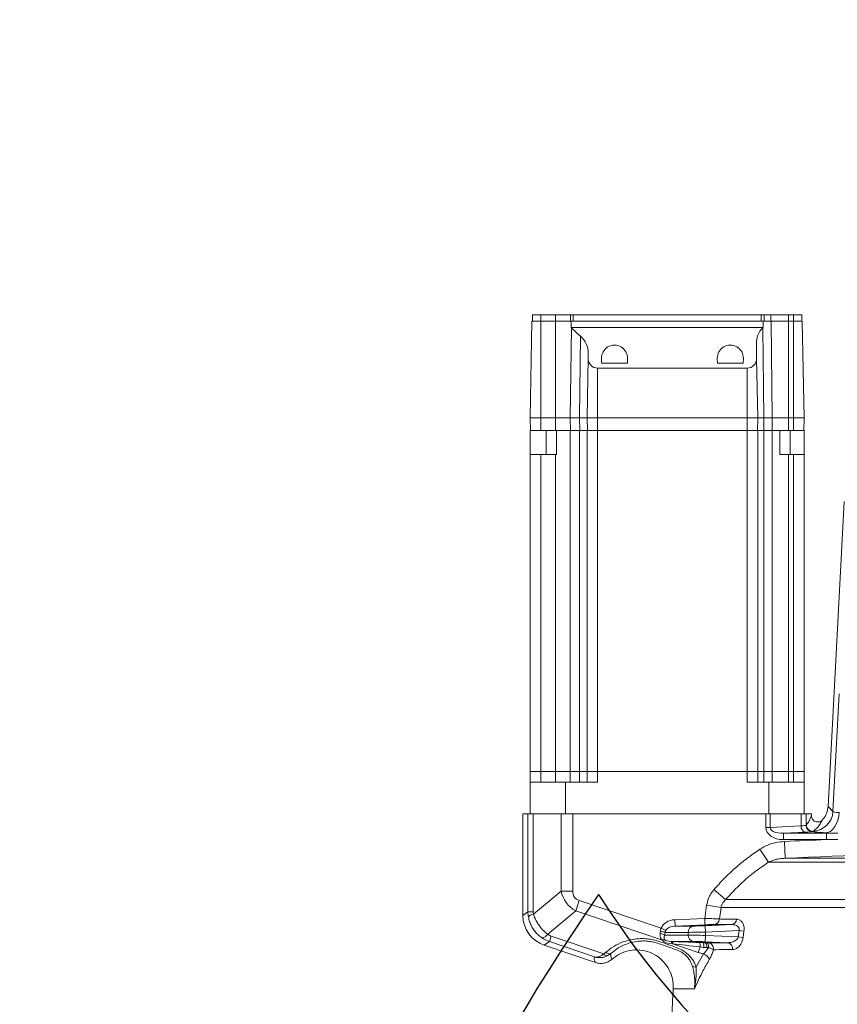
# Model space of a CAD drawing. Header units: millimetres. Extents: x 0 to 16820, y 0 to 11880.
# Tile 9 of 122: x 2093 to 2482, y 6863 to 7331. Entities that reach past the tile are written whole.
import ezdxf

# ---------------------------------------------------------------- set-up
doc = ezdxf.new("R2010")
doc.units = ezdxf.units.MM
doc.header["$LTSCALE"] = 20
doc.linetypes.add('PHANTOM', pattern=[12.7, 6.35, -1.27, 1.27, -1.27, 1.27, -1.27])
doc.styles.add('SLDTEXTSTYLE0', font='TXT', dxfattribs={"width": 0.605})
doc.dimstyles.new('SLDDIMSTYLE0', dxfattribs={"dimtxt": 140, "dimasz": 100, "dimexe": 0, "dimexo": 0.0625, "dimgap": 35, "dimtad": 1, "dimtoh": 1, "dimdec": 0, "dimrnd": 1e-09, "dimzin": 12, "dimdsep": 46, "dimtxsty": 'SLDTEXTSTYLE0', "dimsah": 1, "dimcen": 0.09, "dimadec": 0, "dimazin": 0, "dimtfac": 1, "dimtofl": 0, "dimtmove": 0, "dimatfit": 3, "dimfxl": 1, "dimfrac": 2, "dimtolj": 1, "dimtzin": 12, "dimarcsym": 0})
doc.dimstyles.new('SLDDIMSTYLE1', dxfattribs={"dimtxt": 140, "dimasz": 100, "dimexe": 0, "dimexo": 0.0625, "dimgap": 35, "dimtad": 1, "dimtoh": 1, "dimdec": 1, "dimrnd": 1e-09, "dimzin": 12, "dimdsep": 46, "dimtxsty": 'SLDTEXTSTYLE0', "dimsah": 1, "dimcen": 0.09, "dimadec": 0, "dimazin": 0, "dimtfac": 1, "dimtofl": 0, "dimtmove": 0, "dimatfit": 3, "dimfxl": 1, "dimfrac": 2, "dimtolj": 1, "dimtzin": 12, "dimarcsym": 0})

# ---------------------------------------------------------------- blocks, each defined once
blk = doc.blocks.new('*D9')
at = {"color": 7, "linetype": 'Continuous', "lineweight": 0}
for p, q in [((844.96, 7139.47), (844.96, 4493.51)), ((2545.78, 6319.22), (2545.78, 4493.51)), ((844.96, 4523.51), (2545.78, 4523.51))]:
    blk.add_line(p, q, dxfattribs=at)
for points in [[(844.96, 4523.51), (944.96, 4508.51), (944.96, 4538.51)], [(2545.78, 4523.51), (2445.78, 4538.51), (2445.78, 4508.51)]]:
    blk.add_solid(points, dxfattribs=at)
at = {"color": 7, "linetype": 'Continuous', "lineweight": 0, "insert": (1481.5, 4703.98), "char_height": 140, "attachment_point": 1, "style": 'SLDTEXTSTYLE0'}
blk.add_mtext('1701', dxfattribs=at)
blk = doc.blocks.new('*D10')
at = {"color": 7, "linetype": 'Continuous', "lineweight": 0}
for p, q in [((1517.78, 7139.47), (1517.78, 4774.47)), ((2545.78, 6319.22), (2545.78, 4774.47)), ((1517.78, 4804.47), (2545.78, 4804.47))]:
    blk.add_line(p, q, dxfattribs=at)
for points in [[(1517.78, 4804.47), (1617.78, 4789.47), (1617.78, 4819.47)], [(2545.78, 4804.47), (2445.78, 4819.47), (2445.78, 4789.47)]]:
    blk.add_solid(points, dxfattribs=at)
at = {"color": 7, "linetype": 'Continuous', "lineweight": 0, "insert": (1817.9, 4984.94), "char_height": 140, "attachment_point": 1, "style": 'SLDTEXTSTYLE0'}
blk.add_mtext('1028', dxfattribs=at)

msp = doc.modelspace()

# ---------------------------------------------------------------- linework, layer by layer
at = {"color": 7, "linetype": 'Continuous', "lineweight": 0}
for p, q in [((2336.78, 7190.47), (2336.78, 7187.47)), ((2336.78, 7190.47), (2340.78, 7190.47)), ((2340.78, 7190.47), (2347.78, 7190.47)), ((2347.78, 7190.47), (2354.81, 7190.47)), ((2354.81, 7190.47), (2356.09, 7190.47)), ((2356.09, 7190.47), (2445.45, 7190.47)), ((2445.45, 7190.47), (2446.89, 7190.47)), ((2446.89, 7190.47), (2449.96, 7190.47)), ((2449.96, 7190.47), (2458.41, 7190.47)), ((2458.41, 7190.47), (2460.78, 7190.47)), ((2460.78, 7190.47), (2464.78, 7190.47)), ((2464.78, 7190.47), (2464.78, 7187.47)), ((2336.59, 7187.47), (2335.78, 7141.47)), ((2336.59, 7187.47), (2340.78, 7187.47)), ((2340.78, 7187.47), (2347.72, 7187.47)), ((2347.72, 7187.47), (2355.19, 7187.47)), ((2355.17, 7184.47), (2355.19, 7187.47)), ((2446.4, 7184.47), (2355.17, 7184.47)), ((2355.19, 7187.47), (2446.37, 7187.47)), ((2446.37, 7187.47), (2450.11, 7187.47)), ((2446.37, 7187.47), (2446.4, 7184.47)), ((2450.11, 7187.47), (2458.41, 7187.47)), ((2458.41, 7187.47), (2460.78, 7187.47)), ((2460.78, 7187.47), (2464.98, 7187.47)), ((2464.98, 7187.47), (2465.78, 7141.47)), ((2443.17, 7176.65), (2443.29, 7169.72)), ((2363.28, 7169.72), (2362.78, 7141.47)), ((2363.28, 7169.72), (2363.32, 7172.09)), ((2369.63, 7167.47), (2369.59, 7169.72)), ((2381.97, 7169.72), (2381.93, 7167.47)), ((2424.63, 7167.47), (2424.59, 7169.72)), ((2436.97, 7169.72), (2436.93, 7167.47)), ((2443.29, 7169.72), (2443.78, 7141.47)), ((2438.78, 7165.13), (2367.78, 7165.13)), ((2369.63, 7167.47), (2381.93, 7167.47)), ((2424.63, 7167.47), (2436.93, 7167.47)), ((2335.89, 7135.47), (2335.78, 7141.47)), ((2335.78, 7141.47), (2340.78, 7141.47)), ((2340.78, 7141.47), (2347.72, 7141.47)), ((2347.72, 7141.47), (2354.79, 7141.47)), ((2354.79, 7141.47), (2359.18, 7141.47)), ((2359.18, 7141.47), (2362.78, 7141.47)), ((2362.89, 7135.47), (2362.78, 7141.47)), ((2362.78, 7141.47), (2367.78, 7141.47)), ((2367.78, 7141.47), (2438.78, 7141.47)), ((2438.78, 7141.47), (2443.78, 7141.47)), ((2443.68, 7135.47), (2443.78, 7141.47)), ((2443.78, 7141.47), (2446.72, 7141.47)), ((2446.72, 7141.47), (2450.73, 7141.47)), ((2450.73, 7141.47), (2458.41, 7141.47)), ((2458.41, 7141.47), (2460.78, 7141.47)), ((2460.78, 7141.47), (2465.78, 7141.47)), ((2465.68, 7135.47), (2465.78, 7141.47)), ((2335.78, 7124.07), (2335.78, 7135.47)), ((2335.89, 7135.47), (2335.78, 7135.47)), ((2335.89, 7135.47), (2340.78, 7135.47)), ((2340.78, 7135.47), (2347.72, 7135.47)), ((2347.72, 7135.47), (2354.87, 7135.47)), ((2348.28, 7135.47), (2348.28, 7124.07)), ((2359.18, 7135.47), (2354.79, 7135.47)), ((2354.87, 7135.47), (2359.25, 7135.47)), ((2359.25, 7135.47), (2362.78, 7135.47)), ((2362.78, 6973.47), (2362.78, 7135.47)), ((2362.89, 7135.47), (2367.78, 7135.47)), ((2438.78, 7135.47), (2367.78, 7135.47)), ((2438.78, 7135.47), (2443.68, 7135.47)), ((2443.78, 7135.47), (2446.64, 7135.47)), ((2443.78, 7135.47), (2443.78, 6973.47)), ((2446.64, 7135.47), (2450.65, 7135.47)), ((2450.73, 7135.47), (2446.72, 7135.47)), ((2450.65, 7135.47), (2458.41, 7135.47)), ((2454.28, 7124.07), (2454.28, 7135.47)), ((2458.41, 7135.47), (2460.78, 7135.47)), ((2460.78, 7135.47), (2465.68, 7135.47)), ((2465.78, 7135.47), (2465.68, 7135.47)), ((2465.78, 7135.47), (2465.78, 7124.07)), ((2335.78, 6973.47), (2335.78, 7124.07)), ((2347.72, 7124.07), (2340.78, 7124.07)), ((2348.28, 7124.07), (2347.72, 7124.07)), ((2458.41, 7124.07), (2460.78, 7124.07)), ((2465.78, 7124.07), (2465.78, 6973.47)), ((2484.86, 7101.79), (2477.27, 6956.93)), ((2335.78, 6968.47), (2335.78, 6973.47)), ((2335.78, 6973.47), (2340.78, 6973.47)), ((2340.78, 6973.47), (2347.72, 6973.47)), ((2347.72, 6973.47), (2354.79, 6973.47)), ((2354.79, 6973.47), (2359.18, 6973.47)), ((2359.18, 6973.47), (2362.78, 6973.47)), ((2362.78, 6968.47), (2362.78, 6973.47)), ((2362.78, 6973.47), (2367.78, 6973.47)), ((2367.78, 6973.47), (2438.78, 6973.47)), ((2438.78, 6973.47), (2443.78, 6973.47)), ((2443.78, 6973.47), (2443.78, 6968.47)), ((2443.78, 6973.47), (2446.72, 6973.47)), ((2446.72, 6973.47), (2450.73, 6973.47)), ((2450.73, 6973.47), (2458.41, 6973.47)), ((2458.41, 6973.47), (2460.78, 6973.47)), ((2460.78, 6973.47), (2465.78, 6973.47)), ((2465.78, 6973.47), (2465.78, 6968.47)), ((2335.78, 6968.47), (2335.78, 6953.47)), ((2352.45, 6968.47), (2335.78, 6968.47)), ((2352.45, 6953.47), (2352.45, 6968.47)), ((2352.45, 6968.47), (2367.78, 6968.47)), ((2438.78, 6968.47), (2449.12, 6968.47)), ((2449.12, 6968.47), (2449.12, 6953.47)), ((2465.78, 6968.47), (2449.12, 6968.47)), ((2465.78, 6953.47), (2465.78, 6968.47)), ((2332.28, 6953.47), (2332.28, 6905.2)), ((2332.28, 6953.47), (2334.69, 6953.47)), ((2337.17, 6953.47), (2334.69, 6953.47)), ((2342.88, 6953.47), (2337.17, 6953.47)), ((2347.25, 6953.47), (2342.88, 6953.47)), ((2350.43, 6953.47), (2347.25, 6953.47)), ((2355.93, 6953.47), (2350.43, 6953.47)), ((2447.63, 6953.47), (2355.93, 6953.47)), ((2449.69, 6953.47), (2447.63, 6953.47)), ((2454.32, 6953.47), (2449.69, 6953.47)), ((2458.69, 6953.47), (2454.32, 6953.47)), ((2464.4, 6953.47), (2458.69, 6953.47)), ((2466.88, 6953.47), (2464.4, 6953.47)), ((2466.88, 6953.47), (2469.28, 6953.47)), ((2469.28, 6952.55), (2469.28, 6953.47)), ((2342.45, 6891.02), (2366.75, 6882.78))]:
    msp.add_line(p, q, dxfattribs=at)
at = {"color": 8, "linetype": 'Continuous', "lineweight": 0}
for p, q in [((2340.78, 7190.47), (2340.78, 7187.47)), ((2347.78, 7190.47), (2347.78, 7187.47)), ((2354.81, 7190.47), (2354.81, 7187.47)), ((2356.09, 7190.47), (2356.09, 7187.47)), ((2445.45, 7190.47), (2445.45, 7187.47)), ((2446.89, 7190.47), (2446.89, 7187.47)), ((2449.96, 7190.47), (2449.96, 7187.47)), ((2458.41, 7190.47), (2458.41, 7187.47)), ((2460.78, 7190.47), (2460.78, 7187.47)), ((2340.78, 7187.47), (2340.78, 7141.47)), ((2347.72, 7187.47), (2347.72, 7141.47)), ((2355.32, 7184.31), (2354.79, 7141.47)), ((2446.19, 7184.25), (2446.72, 7141.47)), ((2450.11, 7187.47), (2450.73, 7141.47)), ((2458.41, 7187.47), (2458.41, 7141.47)), ((2460.78, 7187.47), (2460.78, 7141.47)), ((2359.62, 7180.29), (2359.18, 7141.47)), ((2367.78, 7165.13), (2367.78, 7141.47)), ((2438.78, 7165.13), (2438.78, 7141.47)), ((2340.78, 7135.47), (2340.78, 7141.47)), ((2347.72, 7135.47), (2347.72, 7141.47)), ((2354.87, 7135.47), (2354.79, 7141.47)), ((2359.25, 7135.47), (2359.18, 7141.47)), ((2367.78, 7135.47), (2367.78, 7141.47)), ((2438.78, 7135.47), (2438.78, 7141.47)), ((2446.64, 7135.47), (2446.72, 7141.47)), ((2450.65, 7135.47), (2450.73, 7141.47)), ((2458.41, 7135.47), (2458.41, 7141.47)), ((2460.78, 7135.47), (2460.78, 7141.47)), ((2343.28, 7135.47), (2343.28, 7124.07)), ((2354.79, 7135.47), (2354.79, 6973.47)), ((2359.18, 6973.47), (2359.18, 7135.47)), ((2367.78, 7135.47), (2367.78, 6973.47)), ((2438.78, 6973.47), (2438.78, 7135.47)), ((2446.72, 7135.47), (2446.72, 6973.47)), ((2450.73, 6973.47), (2450.73, 7135.47)), ((2459.28, 7124.07), (2459.28, 7135.47)), ((2340.78, 7124.07), (2340.78, 6973.47)), ((2347.72, 6973.47), (2347.72, 7124.07)), ((2458.41, 7124.07), (2458.41, 6973.47)), ((2460.78, 6973.47), (2460.78, 7124.07)), ((2479.53, 6954.55), (2482.45, 7010.35)), ((2340.78, 6973.47), (2340.78, 6968.47)), ((2347.72, 6968.47), (2347.72, 6973.47)), ((2354.79, 6973.47), (2354.79, 6968.47)), ((2359.18, 6968.47), (2359.18, 6973.47)), ((2367.78, 6973.47), (2367.78, 6968.47)), ((2438.78, 6968.47), (2438.78, 6973.47)), ((2446.72, 6973.47), (2446.72, 6968.47)), ((2450.73, 6968.47), (2450.73, 6973.47)), ((2458.41, 6973.47), (2458.41, 6968.47)), ((2460.78, 6968.47), (2460.78, 6973.47)), ((2477.27, 6956.93), (2479.53, 6954.55)), ((2334.69, 6906.93), (2334.69, 6953.47)), ((2337.17, 6953.47), (2337.17, 6906.93)), ((2350.43, 6916.75), (2350.43, 6953.47)), ((2355.93, 6953.47), (2355.93, 6916.75)), ((2447.63, 6946.94), (2447.63, 6953.47)), ((2449.69, 6953.47), (2449.69, 6946.94)), ((2464.4, 6947.67), (2464.4, 6953.47)), ((2466.88, 6953.47), (2466.88, 6948.07)), ((2449.69, 6946.94), (2447.63, 6946.94)), ((2449.69, 6946.94), (2464.4, 6947.67)), ((2466.46, 6944.68), (2456.01, 6944.16)), ((2466.77, 6947.99), (2466.88, 6948.07)), ((2466.88, 6948.07), (2466.9, 6948.09)), ((2470.01, 6945.07), (2469.72, 6944.99)), ((2470.04, 6945.1), (2470.01, 6945.07)), ((2456.01, 6944.16), (2476.49, 6944.16)), ((2456.01, 6944.16), (2456.01, 6941.16)), ((2476.49, 6941.16), (2456.01, 6941.16)), ((2456.49, 6940.29), (2456.88, 6932.31)), ((2481.88, 6944.16), (2476.15, 6944.4)), ((2476.49, 6944.16), (2481.88, 6944.16)), ((2476.49, 6944.16), (2476.49, 6941.16)), ((2481.87, 6941.21), (2476.49, 6941.16)), ((2444.85, 6936.66), (2448.96, 6930.49)), ((2456.88, 6932.31), (2634.69, 6932.31)), ((2642.61, 6930.49), (2448.96, 6930.49)), ((2337.27, 6905.76), (2350.43, 6916.75)), ((2355.93, 6916.75), (2350.43, 6916.75)), ((2423, 6917.4), (2428.52, 6912.66)), ((2359.03, 6912.23), (2357.37, 6907.31)), ((2359.03, 6912.23), (2397.91, 6899.05)), ((2428.52, 6912.66), (2538.26, 6912.66)), ((2357.37, 6907.31), (2344.08, 6896.22)), ((2398.51, 6893.36), (2357.37, 6907.31)), ((2418.62, 6903.72), (2419.54, 6910.03)), ((2419.54, 6910.03), (2426.39, 6908.97)), ((2426.39, 6908.97), (2425.58, 6903.47)), ((2537.11, 6908.97), (2426.39, 6908.97)), ((2332.28, 6905.2), (2334.69, 6906.93)), ((2334.69, 6906.93), (2337.17, 6906.93)), ((2404.46, 6903.11), (2418.62, 6903.72)), ((2404.46, 6903.11), (2404.59, 6900.11)), ((2418.62, 6903.72), (2418.75, 6900.72)), ((2397.91, 6899.05), (2400.23, 6898.08)), ((2400.23, 6898.08), (2399.85, 6897.12)), ((2418.75, 6900.72), (2404.59, 6900.11)), ((2404.59, 6900.11), (2413.13, 6900.11)), ((2418.86, 6900.27), (2431.45, 6900.81)), ((2418.99, 6897.28), (2418.86, 6900.27)), ((2434.96, 6897.96), (2418.99, 6897.28)), ((2434.55, 6894.99), (2434.96, 6897.96)), ((2434.96, 6897.96), (2437.28, 6897.63)), ((2344.84, 6892.73), (2345.74, 6895.38)), ((2345.74, 6895.38), (2370.67, 6886.93)), ((2399.62, 6895.81), (2410.8, 6895.81)), ((2410.8, 6897.12), (2399.85, 6897.12)), ((2410.8, 6895.81), (2410.8, 6897.12)), ((2418.86, 6892.66), (2418.99, 6895.66)), ((2418.99, 6897.28), (2418.99, 6895.66)), ((2418.99, 6895.66), (2434.55, 6894.99)), ((2434.55, 6894.99), (2436.87, 6894.67)), ((2437.28, 6897.63), (2436.87, 6894.67)), ((2344.84, 6892.73), (2342.45, 6891.02)), ((2366.31, 6885.46), (2344.84, 6892.73)), ((2402.68, 6892.82), (2403.06, 6892.8)), ((2413.13, 6892.82), (2402.68, 6892.82)), ((2403.55, 6891.65), (2403.18, 6891.67)), ((2415.52, 6887.59), (2403.55, 6891.65)), ((2416.4, 6890.18), (2415.52, 6887.59)), ((2429.5, 6892.2), (2418.86, 6892.66)), ((2418.92, 6892.2), (2419.65, 6892.18)), ((2420.47, 6889.92), (2419.6, 6889.91)), ((2370.67, 6886.93), (2371.67, 6887.64)), ((2414.56, 6880.69), (2418.11, 6886.99)), ((2418.11, 6886.99), (2415.52, 6887.59)), ((2413.74, 6870.26), (2412.49, 6870.26))]:
    msp.add_line(p, q, dxfattribs=at)
at = {"color": 8, "linetype": 'Continuous', "lineweight": 0, "flags": 128}
for points in [[(2476.15, 6944.4), (2477.33, 6944.65), (2478.46, 6945.24), (2479.51, 6946.15), (2480.45, 6947.35), (2481.23, 6948.79), (2481.84, 6950.43), (2482.25, 6952.2), (2482.45, 6954.06)], [(2419.65, 6892.18), (2419.8, 6892.12), (2419.94, 6891.98), (2420.07, 6891.78), (2420.19, 6891.51), (2420.29, 6891.18), (2420.38, 6890.8), (2420.44, 6890.38), (2420.47, 6889.92)]]:
    msp.add_lwpolyline(points, dxfattribs=at)
at = {"color": 7, "linetype": 'Continuous', "lineweight": 30}
for centre, radius, start, end in [((2720.78, 7139.47), 1875.82, 300, 180), ((2720.78, 7139.47), 417.89, 212.4693, 92.4693), ((3170.78, 6360.04), 975.82, 145.3311, 300)]:
    msp.add_arc(centre, radius, start, end, dxfattribs=at)
at = {"color": 7, "linetype": 'PHANTOM', "lineweight": 30}
msp.add_arc((2720.78, 7139.47), 1203.01, 352.93959, 127.06041, dxfattribs=at)
at = {"color": 8, "linetype": 'Continuous', "lineweight": 0}
for centre, radius, start, end in [((2469.52, 6955.1), 10.02, 272.9757, 356.8267), ((2467.18, 6947.38), 2.8, 174.0102, 255.1468), ((2469.78, 6948), 3.01, 180.2085, 268.9766), ((2469.89, 6948.08), 3.01, 180.2092, 272.2581), ((2469.91, 6948.1), 3.01, 180.2075, 272.6098), ((2545.78, 5110.97), 1831.51, 92.1684, 92.7946), ((2545.78, 5110.97), 1823.51, 87.2054, 92.7946), ((2337.94, 6901.8), 4.02, 99.6012, 139.1397), ((2422.79, 6903.61), 2.79, 277.1106, 357.1112), ((2431.01, 6903.48), 2.71, 279.3058, 359.1311), ((2413.59, 6897.35), 2.81, 99.5894, 184.6914), ((2340.74, 6898.56), 4.08, 277.5193, 324.8672), ((2396.06, 6889.96), 6.85, 58.7166, 78.3029), ((2396.32, 6886.8), 10.91, 71.1261, 83.44), ((2399.78, 6890.9), 2.78, 93.7963, 117.3213), ((2413.59, 6895.58), 2.81, 175.3086, 260.4106), ((2401.77, 6891.74), 1.41, 356.9444, 49.723), ((2402.14, 6891.73), 1.41, 356.9444, 49.723), ((2410.66, 6890.79), 5.77, 353.8977, 15.1571), ((2414.8, 6890.5), 3.43, 351.2306, 30.6171), ((2416.94, 6890.36), 2.7, 350.5326, 42.969), ((2419.91, 6889.29), 2.9, 352.0601, 82.2366), ((2428.97, 6889.4), 2.86, 350.5428, 79.3843), ((2372.28, 6888.03), 1.95, 214.2686, 282.231), ((2415.97, 6882.23), 5.22, 22.0861, 65.7835), ((2414.19, 6883.47), 2.81, 239.6775, 277.5821)]:
    msp.add_arc(centre, radius, start, end, dxfattribs=at)
at = {"color": 7, "linetype": 'Continuous', "lineweight": 0}
msp.add_arc((2930.05, 6839.47), 527.27, 176.6516, 179.7675, dxfattribs=at)
for centre, major_axis, ratio, start_param, end_param in [((2347.72, 7176.9), (0, 10.62), 0.999848, 5.484737, 5.50538), ((2400.78, 7228.61), (0, 63.48), 0.999848, 2.343145, 2.435847), ((2453.78, 7176.83), (0, 10.62), 0.999848, 0.797188, 1.588252), ((2400.78, 7228.61), (0, 63.48), 0.999848, 3.938781, 3.943453), ((2352.78, 7172.27), (0, 10.54), 0.999848, 4.694933, 5.57744), ((2375.78, 7169.82), (0, 6.19), 0.999848, 4.694933, 7.871438), ((2430.78, 7169.82), (0, 6.19), 0.999848, 4.694933, 7.871438), ((2367.78, 7169.64), (0, 4.51), 0.999848, 1.55334, 3.141593), ((2438.78, 7169.64), (0, 4.51), 0.999848, 3.141593, 4.729845), ((2347.3, 6905.23), (-12.22, -8.76), 0.997927, 5.662183, 6.904188)]:
    msp.add_ellipse(centre, major_axis=major_axis, ratio=ratio, start_param=start_param, end_param=end_param, dxfattribs=at)
at = {"color": 8, "linetype": 'Continuous', "lineweight": 0}
for centre, major_axis, ratio, start_param, end_param in [((2456.34, 6947.17), (-8.71, -0.43), 0.687907, 6.248987, 7.781811), ((2456.34, 6947.17), (6.65, 0.33), 0.45056, 3.107394, 4.640218), ((2458.89, 6948.09), (8, 0), 0.072061, 5.471607, 6.107042), ((2458.89, 6945.09), (11, 0), 0.052408, 5.471607, 6.107042), ((2366.1, 6921.22), (12.74, 10.64), 0.90366, 2.68468, 3.486787), ((2366.1, 6921.22), (9.13, 7.62), 0.588785, 2.68468, 3.486787), ((2350.05, 6907.2), (14.65, 4.77), 0.970812, 2.836737, 3.004209), ((2344.54, 6907.2), (7.02, 2.4), 0.937593, 2.831091, 2.998563), ((2404.84, 6897.12), (7.32, 0), 0.819152, 1.623156, 2.813987), ((2404.84, 6897.12), (4.87, 0), 0.616372, 1.623156, 2.813987), ((2418.86, 6900.48), (7, 0.3), 0.030005, 3.751169, 4.7111), ((2350, 6907.17), (9.18, 12.32), 0.973822, 3.179596, 3.446742), ((2348.33, 6902.25), (4.51, 5.85), 0.943663, 3.18693, 3.454076), ((2389.81, 6901.79), (-5.64, 8.43), 0.632202, 3.717611, 3.840437), ((2407.85, 6897.66), (9.84, 3.42), 0.500886, 3.333233, 4.053573), ((2407.22, 6895.81), (7.81, 1.78), 0.308783, 3.302696, 4.023036), ((2392.27, 6901.79), (-2.72, 11.79), 0.611206, 4.045831, 4.168657), ((2418.99, 6897.49), (10, 0.3), 0.021023, 3.751826, 4.711757), ((2418.99, 6895.45), (10, -0.3), 0.021023, 1.571428, 2.531359), ((2429.37, 6891.42), (39.25, -1.69), 0.008406, 1.912626, 2.306167), ((2429.25, 6888.43), (38.29, -4.53), 0.006348, 1.913731, 2.307272), ((2418.86, 6892.45), (7, -0.3), 0.030005, 1.572086, 2.532017)]:
    msp.add_ellipse(centre, major_axis=major_axis, ratio=ratio, start_param=start_param, end_param=end_param, dxfattribs=at)
at = {"color": 7, "linetype": 'Continuous', "lineweight": 0}
for centre, major_axis in [((2418.78, 6900.48), (3.45, 0.15)), ((2418.78, 6892.45), (3.45, -0.15))]:
    msp.add_ellipse(centre, major_axis=major_axis, ratio=0.030005, dxfattribs=at)
for points, knots in [([(2348.28, 7135.47), (2348.27, 7135.47), (2348.26, 7135.47), (2347.9, 7135.47), (2347.89, 7135.47)], [0, 0, 0, 0, 0.990519, 1, 1, 1, 1]), ([(2474.41, 6950.44), (2474.52, 6950.56), (2475.41, 6951.49), (2476.76, 6953.58), (2477.1, 6955.81), (2477.27, 6956.93)], [0, 0, 0, 0, 0.0698354, 0.5349322, 1, 1, 1, 1]), ([(2469.28, 6952.55), (2469.32, 6952.21), (2469.38, 6951.53), (2469.9, 6950.63), (2470.65, 6949.95), (2471.59, 6949.56), (2472.61, 6949.5), (2473.62, 6949.78), (2474.15, 6950.22), (2474.41, 6950.44)], [0, 0, 0, 0, 0.14578, 0.287377, 0.428189, 0.569398, 0.712039, 0.856048, 1, 1, 1, 1]), ([(2431.45, 6900.81), (2429.98, 6900.81), (2427.04, 6900.81), (2424.44, 6900.83), (2423.14, 6900.84)], [0, 0, 0, 0, 0.499276, 1, 1, 1, 1]), ([(2393.39, 6892.66), (2392.55, 6892.79), (2390.73, 6893.07), (2387.75, 6893.02), (2384.55, 6892.57), (2381.01, 6891.51), (2377.43, 6889.8), (2375.34, 6888.1), (2374.27, 6887.24)], [0, 0, 0, 0, 0.109174, 0.23809, 0.395475, 0.557174, 0.775275, 1, 1, 1, 1]), ([(2374.6, 6884.37), (2375.76, 6885.26), (2378.07, 6887.03), (2382.22, 6888.5), (2386.72, 6888.98), (2391.34, 6888.25), (2395.66, 6886.26), (2399.25, 6883.26), (2401.91, 6879.45), (2403.59, 6875.01), (2403.65, 6871.86), (2403.68, 6870.26)], [0, 0, 0, 0, 0.106053, 0.211139, 0.316446, 0.433811, 0.548035, 0.659956, 0.771428, 0.884033, 1, 1, 1, 1]), ([(2366.75, 6882.78), (2367.41, 6882.61), (2368.77, 6882.26), (2370.83, 6882.43), (2372.87, 6883.07), (2373.99, 6883.92), (2374.6, 6884.37)], [0, 0, 0, 0, 0.245609, 0.499741, 0.730113, 1, 1, 1, 1]), ([(2374.27, 6887.24), (2374.27, 6887.24), (2373.8, 6886.81), (2373.25, 6886.47), (2372.69, 6886.12)], [0, 0, 0, 0, 0.000029, 1, 1, 1, 1]), ([(2403.68, 6870.26), (2403.77, 6870.26), (2403.95, 6870.26), (2405.38, 6870.26), (2407.43, 6870.26), (2409.84, 6870.26), (2411.61, 6870.26), (2412.49, 6870.26)], [0, 0, 0, 0, 0.227482, 0.454963, 0.682445, 0.841222, 1, 1, 1, 1])]:
    msp.add_open_spline(points, degree=3, knots=knots, dxfattribs=at)
for points in [[(2354.79, 7135.47), (2353.84, 7135.47), (2351.94, 7135.47), (2349.5, 7135.47), (2348.28, 7135.47)], [(2362.78, 7135.47), (2362.74, 7135.47), (2362.65, 7135.47), (2361.9, 7135.47), (2360.78, 7135.47), (2359.72, 7135.47), (2359.18, 7135.47)], [(2367.78, 7135.47), (2367.13, 7135.47), (2365.82, 7135.47), (2364.17, 7135.47), (2363.01, 7135.47), (2362.86, 7135.47), (2362.78, 7135.47)], [(2443.78, 7135.47), (2443.71, 7135.47), (2443.56, 7135.47), (2442.4, 7135.47), (2440.75, 7135.47), (2439.44, 7135.47), (2438.78, 7135.47)], [(2446.72, 7135.47), (2446.28, 7135.47), (2445.4, 7135.47), (2444.49, 7135.47), (2443.89, 7135.47), (2443.82, 7135.47), (2443.78, 7135.47)], [(2454.28, 7135.47), (2453.61, 7135.47), (2452.28, 7135.47), (2451.24, 7135.47), (2450.73, 7135.47)], [(2340.78, 7124.07), (2340.13, 7124.07), (2338.82, 7124.07), (2337.17, 7124.07), (2336.01, 7124.07), (2335.86, 7124.07), (2335.78, 7124.07)], [(2458.41, 7124.07), (2457.7, 7124.07), (2456.28, 7124.07), (2454.95, 7124.07), (2454.28, 7124.07)], [(2460.78, 7124.07), (2461.44, 7124.07), (2462.75, 7124.07), (2464.4, 7124.07), (2465.56, 7124.07), (2465.71, 7124.07), (2465.78, 7124.07)]]:
    msp.add_open_spline(points, degree=3, dxfattribs=at)
at = {"color": 8, "linetype": 'Continuous', "lineweight": 0}
for points, knots in [([(2479.53, 6954.55), (2479.53, 6954.55), (2479.56, 6954.46), (2479.86, 6954.29), (2480.93, 6954.13), (2481.99, 6954.07), (2482.45, 6954.06), (2482.45, 6954.06)], [0, 0, 0, 0, 0.000009, 0.330497, 0.732231, 0.999991, 1, 1, 1, 1]), ([(2466.9, 6948.09), (2467.28, 6948.57), (2467.9, 6949.36), (2468.69, 6950.92), (2469.11, 6952.07), (2469.28, 6952.55)], [0, 0, 0, 0, 0.471417, 0.777444, 1, 1, 1, 1]), ([(2474.41, 6950.44), (2474.39, 6950.41), (2474.07, 6949.75), (2473.31, 6948.4), (2471.87, 6946.46), (2470.73, 6945.61), (2470.04, 6945.1)], [0, 0, 0, 0, 0.0102448, 0.2220392, 0.528495, 1, 1, 1, 1]), ([(2476.15, 6944.4), (2475.16, 6944.45), (2473.44, 6944.53), (2471.62, 6944.68), (2470.35, 6944.83), (2469.93, 6944.94), (2469.72, 6944.99)], [0, 0, 0, 0, 0.302259, 0.526351, 0.756941, 1, 1, 1, 1]), ([(2444.85, 6936.66), (2446.06, 6937.36), (2448.44, 6938.73), (2452.41, 6939.9), (2455.12, 6940.16), (2456.49, 6940.29)], [0, 0, 0, 0, 0.339894, 0.665183, 1, 1, 1, 1]), ([(2423, 6917.4), (2424.61, 6919.19), (2427.82, 6922.79), (2433.14, 6927.76), (2438.79, 6932.45), (2442.83, 6935.25), (2444.85, 6936.66)], [0, 0, 0, 0, 0.247026, 0.495246, 0.747043, 1, 1, 1, 1]), ([(2456.88, 6932.31), (2455.97, 6932.25), (2454.13, 6932.13), (2451.45, 6931.57), (2449.78, 6930.84), (2448.96, 6930.49)], [0, 0, 0, 0, 0.336102, 0.676824, 1, 1, 1, 1]), ([(2448.96, 6930.49), (2446.77, 6928.97), (2442.36, 6925.93), (2435.4, 6920.08), (2431.05, 6915.38), (2428.52, 6912.66)], [0, 0, 0, 0, 0.294287, 0.590431, 1, 1, 1, 1]), ([(2419.54, 6910.03), (2419.78, 6911.08), (2420.2, 6912.94), (2421.46, 6915.42), (2422.48, 6916.73), (2423, 6917.4)], [0, 0, 0, 0, 0.393396, 0.692534, 1, 1, 1, 1]), ([(2428.52, 6912.66), (2427.91, 6911.99), (2426.92, 6910.93), (2426.53, 6909.51), (2426.39, 6908.97)], [0, 0, 0, 0, 0.62074, 1, 1, 1, 1]), ([(2341.28, 6894.52), (2340.56, 6895.07), (2339.23, 6896.08), (2337.62, 6897.97), (2336.37, 6899.96), (2335.41, 6902.13), (2335.07, 6903.66), (2334.9, 6904.43)], [0, 0, 0, 0, 0.223948, 0.41575, 0.612585, 0.803837, 1, 1, 1, 1]), ([(2337.27, 6905.76), (2337.51, 6905.07), (2338, 6903.66), (2339.1, 6901.63), (2340.44, 6899.7), (2342.09, 6897.83), (2343.39, 6896.78), (2344.08, 6896.22)], [0, 0, 0, 0, 0.188898, 0.382472, 0.574977, 0.772519, 1, 1, 1, 1]), ([(2418.62, 6903.72), (2419.53, 6903.69), (2421.35, 6903.65), (2423.88, 6903.56), (2425, 6903.5), (2425.58, 6903.47)], [0, 0, 0, 0, 0.325997, 0.653052, 1, 1, 1, 1]), ([(2425.58, 6903.47), (2426.61, 6903.46), (2429.14, 6903.44), (2432.01, 6903.44), (2433.72, 6903.44)], [0, 0, 0, 0, 0.4041537, 1, 1, 1, 1]), ([(2433.72, 6903.44), (2434.31, 6903.35), (2435.33, 6903.19), (2436.49, 6902.01), (2437.16, 6900.57), (2437.41, 6899.04), (2437.31, 6898.03), (2437.28, 6897.63)], [0, 0, 0, 0, 0.299589, 0.518204, 0.697263, 0.878136, 1, 1, 1, 1]), ([(2397.56, 6897.63), (2397.62, 6898.04), (2397.68, 6898.53), (2397.88, 6898.98), (2397.91, 6899.05)], [0, 0, 0, 0, 0.839368, 1, 1, 1, 1]), ([(2423.14, 6900.84), (2422.77, 6900.84), (2422.06, 6900.83), (2420.47, 6900.79), (2419.32, 6900.75), (2418.75, 6900.72)], [0, 0, 0, 0, 0.345814, 0.67297, 1, 1, 1, 1]), ([(2434.96, 6897.96), (2435.01, 6898.16), (2435.11, 6898.58), (2435, 6899.08), (2434.75, 6899.62), (2434.19, 6900.19), (2433.02, 6900.73), (2432.04, 6900.78), (2431.45, 6900.81)], [0, 0, 0, 0, 0.101085, 0.206036, 0.252446, 0.419817, 0.651977, 1, 1, 1, 1]), ([(2371.67, 6887.64), (2372.87, 6888.61), (2375.27, 6890.55), (2379.32, 6892.48), (2383.35, 6893.67), (2386.97, 6894.18), (2390.47, 6894.19), (2394.15, 6893.72), (2398.12, 6892.51), (2401.97, 6891.04), (2405.48, 6889.85), (2408.18, 6888.61), (2410.23, 6887.13), (2411.76, 6885.66), (2413, 6884.05), (2413.95, 6882.38), (2414.36, 6881.24), (2414.56, 6880.69)], [0, 0, 0, 0, 0.1072536, 0.214406, 0.2926103, 0.370735, 0.4339063, 0.4970154, 0.581858, 0.6671143, 0.7294691, 0.7913359, 0.8336025, 0.8758762, 0.9179672, 0.9600934, 1, 1, 1, 1]), ([(2398.51, 6893.36), (2398.32, 6893.56), (2397.83, 6894.07), (2397.34, 6895.19), (2397.41, 6896.15), (2397.45, 6896.67)], [0, 0, 0, 0, 0.221363, 0.583473, 1, 1, 1, 1]), ([(2399.62, 6895.81), (2399.49, 6895.47), (2399.27, 6894.88), (2399.3, 6894.19), (2399.48, 6893.81), (2399.58, 6893.69), (2399.6, 6893.66)], [0, 0, 0, 0, 0.465379, 0.8175514, 0.9621282, 1, 1, 1, 1]), ([(2429.5, 6892.2), (2429.9, 6892.22), (2430.78, 6892.25), (2432.13, 6892.62), (2433.32, 6893.25), (2434.1, 6894), (2434.44, 6894.59), (2434.52, 6894.9), (2434.55, 6894.99)], [0, 0, 0, 0, 0.210129, 0.466716, 0.70488, 0.860627, 0.960923, 1, 1, 1, 1]), ([(2436.87, 6894.67), (2436.75, 6894.09), (2436.51, 6892.92), (2435.64, 6891.26), (2434.44, 6889.9), (2433.06, 6889.06), (2432.18, 6888.97), (2431.79, 6888.93)], [0, 0, 0, 0, 0.171636, 0.341784, 0.574643, 0.809977, 1, 1, 1, 1]), ([(2396.25, 6891.96), (2396.25, 6891.96), (2395.43, 6892.23), (2394.47, 6892.53), (2393.52, 6892.65), (2393.39, 6892.66)], [0, 0, 0, 0, 0.00002, 0.872193, 1, 1, 1, 1]), ([(2404.86, 6888.94), (2404.86, 6888.94), (2403.9, 6889.29), (2401.04, 6890.31), (2398.17, 6891.31), (2396.25, 6891.96), (2396.25, 6891.96)], [0, 0, 0, 0, 0.000007, 0.333578, 0.999993, 1, 1, 1, 1]), ([(2412.77, 6881.05), (2412.61, 6881.52), (2412.3, 6882.49), (2411.52, 6883.93), (2410.5, 6885.31), (2409.18, 6886.58), (2407.35, 6887.89), (2405.81, 6888.6), (2404.86, 6888.94), (2404.86, 6888.94)], [0, 0, 0, 0, 0.148573, 0.30038, 0.456101, 0.605133, 0.759766, 0.999995, 1, 1, 1, 1]), ([(2416.23, 6892.3), (2416.68, 6892.28), (2417.19, 6892.26), (2417.69, 6892.24), (2417.75, 6892.24)], [0, 0, 0, 0, 0.878333, 1, 1, 1, 1]), ([(2418.19, 6889.97), (2418.11, 6889.98), (2417.52, 6890.03), (2416.92, 6890.11), (2416.4, 6890.18)], [0, 0, 0, 0, 0.124674, 1, 1, 1, 1]), ([(2417.75, 6892.24), (2417.92, 6892.24), (2418.31, 6892.22), (2418.69, 6892.21), (2418.92, 6892.2)], [0, 0, 0, 0, 0.424847, 1, 1, 1, 1]), ([(2418.11, 6886.99), (2418.78, 6887.77), (2419.56, 6888.69), (2420.35, 6889.76), (2420.47, 6889.92)], [0, 0, 0, 0, 0.845152, 1, 1, 1, 1]), ([(2419.6, 6889.91), (2419.33, 6889.92), (2418.87, 6889.93), (2418.39, 6889.96), (2418.19, 6889.97)], [0, 0, 0, 0, 0.574557, 1, 1, 1, 1]), ([(2419.65, 6892.18), (2419.67, 6892.17), (2419.83, 6892.17), (2420.08, 6892.16), (2420.23, 6892.16), (2420.3, 6892.16)], [0, 0, 0, 0, 0.091143, 0.561157, 1, 1, 1, 1]), ([(2420.3, 6892.16), (2421.73, 6892.18), (2424.58, 6892.2), (2427.85, 6892.2), (2429.5, 6892.2)], [0, 0, 0, 0, 0.499116, 1, 1, 1, 1]), ([(2422.79, 6888.89), (2422.54, 6889.04), (2422.03, 6889.35), (2421.12, 6889.71), (2420.56, 6889.89), (2420.47, 6889.92)], [0, 0, 0, 0, 0.435442, 0.906976, 1, 1, 1, 1]), ([(2422.79, 6888.89), (2422.68, 6888.54), (2422.35, 6887.5), (2421.71, 6885.85), (2421.11, 6884.75), (2420.81, 6884.19)], [0, 0, 0, 0, 0.197237, 0.592634, 1, 1, 1, 1]), ([(2431.79, 6888.93), (2430.63, 6888.93), (2427.4, 6888.93), (2424.59, 6888.9), (2422.79, 6888.89)], [0, 0, 0, 0, 0.357683, 1, 1, 1, 1]), ([(2366.75, 6882.78), (2366.49, 6883.29), (2365.98, 6884.3), (2366.2, 6885.07), (2366.31, 6885.46)], [0, 0, 0, 0, 0.496367, 1, 1, 1, 1]), ([(2366.31, 6885.46), (2366.31, 6885.45), (2366.32, 6885.45), (2366.34, 6885.45), (2366.39, 6885.43), (2366.5, 6885.41), (2366.76, 6885.37), (2367.42, 6885.33), (2368.4, 6885.52), (2369.59, 6886.07), (2370.31, 6886.64), (2370.67, 6886.93)], [0, 0, 0, 0, 0.0024154, 0.0079984, 0.0181268, 0.0410936, 0.0933244, 0.2140419, 0.524852, 0.7625408, 1, 1, 1, 1]), ([(2372.69, 6886.12), (2372.2, 6885.89), (2371.2, 6885.42), (2369.49, 6885.08), (2368.03, 6885.09), (2367.02, 6885.27), (2366.62, 6885.37), (2366.44, 6885.42), (2366.36, 6885.44), (2366.33, 6885.45), (2366.31, 6885.45), (2366.31, 6885.46)], [0, 0, 0, 0, 0.237428, 0.475086, 0.785713, 0.906619, 0.958895, 0.981871, 0.992001, 0.997584, 1, 1, 1, 1]), ([(2374.27, 6887.24), (2374.13, 6886.87), (2373.84, 6886.1), (2374.34, 6884.97), (2374.6, 6884.37)], [0, 0, 0, 0, 0.4726165, 1, 1, 1, 1]), ([(2420.81, 6884.19), (2419.78, 6882.4), (2417.17, 6877.88), (2415.05, 6873.15), (2413.76, 6870.28)], [0, 0, 0, 0, 0.394886, 1, 1, 1, 1]), ([(2413.74, 6870.26), (2413.74, 6870.26), (2413.74, 6870.27), (2413.73, 6870.27), (2413.73, 6870.3), (2413.73, 6870.35), (2413.73, 6870.42), (2413.74, 6870.52), (2413.75, 6870.67), (2413.78, 6870.91), (2413.93, 6872.64), (2413.91, 6875.27), (2413.42, 6878.58), (2412.99, 6880.22), (2412.77, 6881.05)], [0, 0, 0, 0, 0.000005, 0.001122, 0.00327, 0.0084, 0.013453, 0.021071, 0.032764, 0.051095, 0.083672, 0.480433, 0.736644, 1, 1, 1, 1]), ([(2414.56, 6880.69), (2414.58, 6879.86), (2414.61, 6878.21), (2414.49, 6875.06), (2414.18, 6872.68), (2413.89, 6871.1), (2413.84, 6870.88), (2413.8, 6870.65), (2413.77, 6870.51), (2413.76, 6870.42), (2413.75, 6870.36), (2413.74, 6870.32), (2413.74, 6870.3), (2413.74, 6870.29), (2413.75, 6870.28), (2413.75, 6870.28), (2413.75, 6870.28), (2413.76, 6870.28), (2413.76, 6870.28), (2413.76, 6870.28)], [0, 0, 0, 0, 0.256884, 0.513861, 0.904505, 0.915039, 0.947883, 0.966235, 0.977791, 0.985144, 0.989816, 0.99406, 0.994917, 0.995498, 0.996143, 0.996585, 0.997443, 0.997807, 1, 1, 1, 1]), ([(2413.76, 6870.28), (2413.76, 6870.28), (2413.76, 6870.27), (2413.75, 6870.27), (2413.74, 6870.26), (2413.74, 6870.26)], [0, 0, 0, 0, 0.318234, 0.428194, 1, 1, 1, 1])]:
    msp.add_open_spline(points, degree=3, knots=knots, dxfattribs=at)
msp.add_open_spline([(2371.67, 6887.64), (2371.91, 6887.48), (2372.4, 6887.16), (2373.13, 6886.95), (2373.8, 6886.94), (2374.12, 6887.14), (2374.27, 6887.24)], degree=3, dxfattribs=at)

# ---------------------------------------------------------------- dimensions: what is measured, and where the dimension line sits
at = {"color": 7, "linetype": 'Continuous', "lineweight": 0}
for base, p1, dimstyle, picture, middle in [((2545.78, 4523.51), (844.96, 7139.47), 'SLDDIMSTYLE0', '*D9', (1695.37, 4523.51)), ((2545.78, 4804.47), (1517.78, 7139.47), 'SLDDIMSTYLE1', '*D10', (2031.78, 4804.47))]:
    dim = msp.add_linear_dim(base=base, p1=p1, p2=(2545.78, 6319.22), dimstyle=dimstyle, dxfattribs=at)
    dim.commit()
    dim.dimension.update_dxf_attribs({"geometry": picture, "text_midpoint": middle, "dimtype": 160})

doc.saveas('drawing.dxf')
